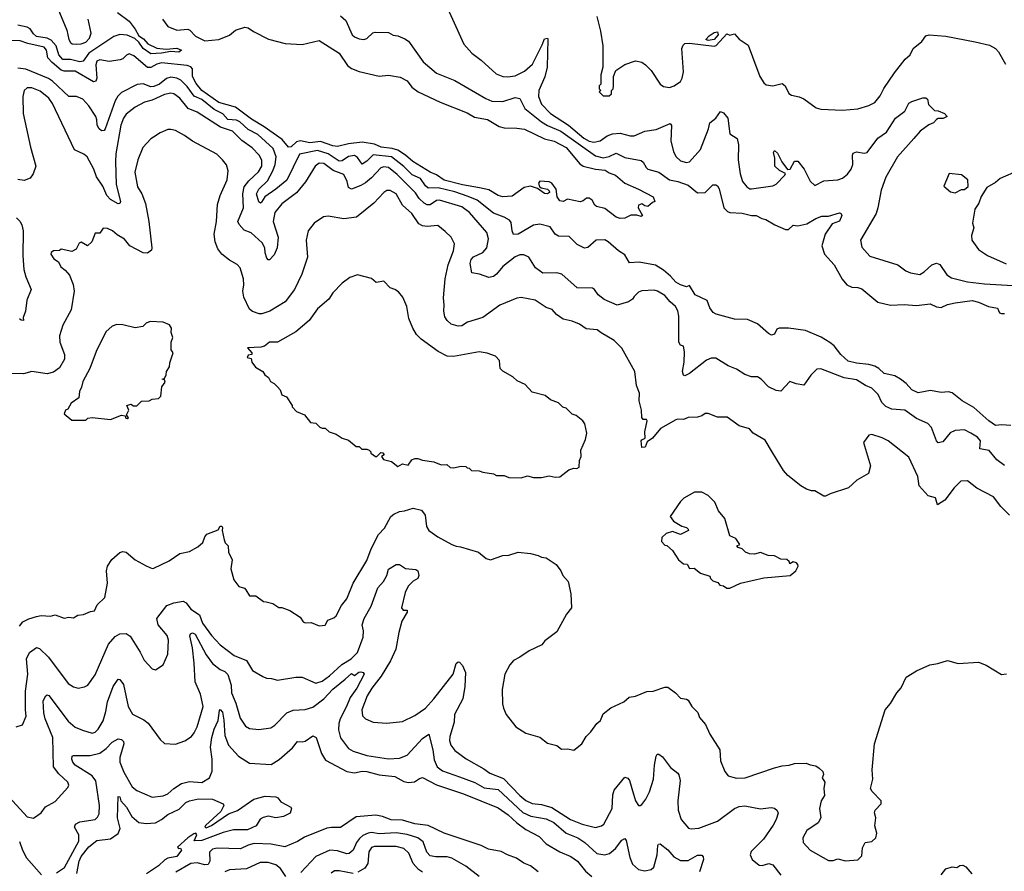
# Model space of a CAD drawing. Extents: x 1678431 to 1860718, y 384618 to 522882.
# Tile 37 of 256: x 1752066 to 1758443, y 410889 to 416402. Entities that reach past the tile are written whole.
import ezdxf

# ---------------------------------------------------------------- set-up
doc = ezdxf.new("R2010")
doc.units = 0

msp = doc.modelspace()

# ---------------------------------------------------------------- linework, layer by layer
at = {"layer": '0CON10XD'}
for points in [[(1754785, 416593.3), (1754943.4, 416243.4), (1754995, 416185.8), (1755055, 416140.8), (1755152.2, 416052.2), (1755195, 416034.4), (1755225, 416031.5), (1755275, 416039.6), (1755335, 416068.8), (1755387.5, 416115), (1755449.4, 416240.6), (1755465, 416278.6), (1755483.8, 416283.8), (1755486.4, 416276.4), (1755483.3, 416095), (1755467.6, 416032.4), (1755428.4, 415945), (1755425.3, 415905), (1755446, 415855), (1755505, 415795.9), (1755619.6, 415719.6), (1755719.7, 415635), (1755755, 415616.8), (1755785, 415610.6), (1755825, 415618), (1755870.1, 415649.9), (1755905, 415662.8), (1755955, 415667.1), (1756020.7, 415650.7), (1756045, 415650.9), (1756115, 415681.8), (1756187.8, 415692.2), (1756280, 415730), (1756286.9, 415716.9), (1756282.8, 415615), (1756299.9, 415549.9), (1756316.6, 415516.6), (1756345, 415489.1), (1756385, 415477.9), (1756405, 415482.2), (1756475, 415562.9), (1756526.7, 415695), (1756535.8, 415734.2), (1756575, 415764), (1756605, 415808.8), (1756625, 415798.8), (1756652, 415765), (1756665, 415663.3), (1756712.3, 415632.3), (1756722.3, 415592.3), (1756719.4, 415495), (1756732.2, 415405), (1756748.1, 415355), (1756775, 415321.4), (1756795, 415308.1), (1756805, 415308.1), (1756945, 415327.1), (1756965, 415337.5), (1757022, 415395), (1757025, 415406.7), (1756986.4, 415426.4), (1756957.5, 415455), (1756956.9, 415505), (1756947.5, 415542.5), (1756954.2, 415555.8), (1756975, 415539.2), (1757001.3, 415481.3), (1757038.3, 415431.7), (1757056.1, 415433.9), (1757085, 415487.5), (1757105, 415487.5), (1757146.9, 415435), (1757185, 415358), (1757215, 415330), (1757275, 415360), (1757365, 415366.5), (1757395, 415376.5), (1757428.5, 415401.5), (1757450.9, 415435), (1757461.5, 415465), (1757460, 415525), (1757465, 415539.2), (1757485, 415546.2), (1757535, 415537.9), (1757555, 415541.9), (1757625, 415634.4), (1757680, 415675), (1757737.7, 415765), (1757799.5, 415810.5), (1757825, 415861.2), (1757845, 415873.8), (1757915, 415896.7), (1757935, 415896.7), (1757945, 415887.5), (1757953, 415853), (1757990, 415815), (1758015, 415812.5), (1758055.9, 415795.9), (1758072.5, 415775), (1758046.8, 415763.2), (1758015, 415762), (1758005, 415756.2), (1757985, 415735.8), (1757955, 415721.9), (1757898.5, 415681.5), (1757856.7, 415633.3), (1757751.2, 415515), (1757675, 415382.2), (1757645, 415298.8), (1757624.6, 415185.4), (1757612.3, 415147.7), (1757511.2, 414975), (1757519.3, 414929.3), (1757572.1, 414872.1), (1757752.5, 414815), (1757805, 414776.7), (1757835, 414763.8), (1757895, 414753.8), (1757925, 414770), (1757974.7, 414815.3), (1758005, 414826.5), (1758026.5, 414816.5), (1758070, 414750), (1758101.2, 414731.2), (1758204.8, 414704.8), (1758315, 414693.3), (1758535, 414680)], [(1752313.1, 416475), (1752372.6, 416335), (1752385.2, 416275.2), (1752395.2, 416255.2), (1752407, 416247), (1752435, 416244.4), (1752465, 416246), (1752495, 416256.7), (1752518, 416282), (1752529.5, 416315), (1752510, 416405)], [(1752699.8, 416449.8), (1752775, 416393.8), (1752815, 416341.5), (1752837.6, 416297.6), (1752867.7, 416277.7), (1752895.3, 416245.3), (1752955, 416218.5), (1753015, 416211.1), (1753085, 416218), (1753114, 416205), (1753096.7, 416193.3), (1753045, 416195.8), (1752984.7, 416185.3), (1752915, 416182.1), (1752866.1, 416215), (1752837.4, 416257.4), (1752811.5, 416281.5), (1752761.4, 416301.4), (1752713.9, 416306.1), (1752675, 416292.8), (1752514.3, 416185.7), (1752477.2, 416135), (1752455, 416130), (1752395, 416144.9), (1752345, 416145.2), (1752318.8, 416175), (1752302.4, 416232.4), (1752269.2, 416269.2), (1752243.4, 416283.4), (1752175, 416293.3), (1752155, 416310.9), (1752134, 416344), (1752113.8, 416353.8), (1752055, 416367)], [(1754145, 416427.9), (1754177.5, 416397.5), (1754219.3, 416305), (1754235, 416290.7), (1754265, 416279.2), (1754295, 416274.5), (1754315, 416280), (1754353.6, 416316.4), (1754368.9, 416321.1), (1754455, 416319.4), (1754485, 416303.3), (1754515, 416297.2), (1754559.6, 416279.6), (1754583.3, 416263.3), (1754679.9, 416129.9), (1754765, 416055.6), (1754885, 416008.5), (1755085, 415891.8), (1755125, 415876), (1755195, 415871.9), (1755275, 415898.5), (1755305, 415892.5), (1755337.3, 415827.3), (1755445, 415740.2), (1755485, 415716.5), (1755571.2, 415681.2), (1755795, 415521.3), (1755845, 415508), (1755885, 415517.8), (1755928.8, 415538.8), (1755985, 415510.3), (1756091.2, 415491.2), (1756105, 415480.6), (1756123.1, 415445), (1756134.8, 415434.8), (1756205, 415416.1), (1756275.3, 415365.3), (1756328, 415355), (1756395, 415331.3), (1756455, 415281.5), (1756505, 415284.2), (1756555, 415334.2), (1756575, 415333.1), (1756586.2, 415326.2), (1756597.3, 415307.3), (1756627.1, 415185), (1756650.7, 415160.7), (1756665, 415154.6), (1756745, 415150), (1756805, 415134.5), (1756835, 415134.3), (1756872.5, 415115), (1756899.5, 415109.5), (1756956.7, 415075), (1757025, 415044.5), (1757046.4, 415043.6), (1757075, 415071.2), (1757105, 415068.8), (1757165, 415080), (1757222, 415115), (1757260.6, 415129.4), (1757305, 415131.2), (1757375, 415152.5), (1757385, 415150), (1757390, 415135), (1757375, 415097.5), (1757328.1, 415081.9), (1757283.1, 415015), (1757261.7, 414938.3), (1757278.1, 414885), (1757341, 414815), (1757392.2, 414722.2), (1757422.5, 414685), (1757455, 414670.8), (1757495, 414669.5), (1757520.9, 414660.9), (1757623.7, 414573.7), (1757705, 414554.6), (1757795, 414557.8), (1757875, 414552.8), (1757961.9, 414561.9), (1758005, 414544), (1758035, 414540), (1758075, 414558), (1758125, 414570), (1758235, 414584.4), (1758275, 414574.4), (1758340, 414545)], [(1755803.9, 416423.9), (1755828.3, 416328.3), (1755843, 416233), (1755842.5, 416095), (1755830, 416045), (1755830, 415985), (1755820, 415975), (1755820, 415955), (1755830, 415945), (1755820, 415935), (1755845, 415910), (1755885, 415910), (1755898.3, 415921.7), (1755900, 415945), (1755910, 415955), (1755912.5, 415975), (1755912.5, 416035), (1755927, 416073), (1755985, 416113.3), (1756055, 416136.7), (1756095, 416126.7), (1756119.5, 416109.5), (1756155, 416073.3), (1756213.8, 415985), (1756235, 415970), (1756275, 415963.8), (1756305, 415974), (1756345, 416002), (1756357.8, 416025), (1756364.5, 416065), (1756355.6, 416215), (1756362.2, 416237.8), (1756375, 416248), (1756405, 416251.2), (1756565, 416231.2), (1756576.7, 416235), (1756645, 416310), (1756665, 416303.3), (1756695, 416310), (1756725, 416276.2), (1756785, 416238), (1756812, 416162), (1756860.5, 416035), (1756885, 415994), (1756900.7, 415980.7), (1756945, 415974.4), (1757005, 415990), (1757024, 415975), (1757047.5, 415925), (1757065, 415913.8), (1757115, 415903.8), (1757145, 415890), (1757225, 415832.5), (1757255, 415823.3), (1757395, 415817.5), (1757495, 415826), (1757565, 415846.2), (1757605, 415866.7), (1757639.8, 415910.2), (1757661.9, 415958.1), (1757731.1, 416058.9), (1757802.1, 416147.9), (1757833.8, 416175), (1757853.6, 416216.4), (1757909.5, 416260.5), (1757935, 416298), (1757955.8, 416304.2), (1758065, 416295.9), (1758255, 416259), (1758347.7, 416237.7), (1758385.8, 416215), (1758406, 416195), (1758451.4, 416115)], [(1752990.5, 416405), (1753025, 416359.4), (1753085, 416335.5), (1753155, 416341.4), (1753168.8, 416335), (1753205, 416295.7), (1753264.7, 416264.7), (1753355, 416274.5), (1753425, 416301.4), (1753465, 416334.3), (1753525, 416353.8), (1753545, 416350), (1753580, 416325), (1753677, 416277), (1753785, 416247.9), (1753895, 416242.2), (1754005, 416268), (1754135, 416186), (1754190, 416105), (1754215.8, 416085.8), (1754265, 416067.5), (1754395, 416036.7), (1754453.9, 416043.9), (1754531.4, 416031.4), (1754575, 416006), (1754605, 415966.2), (1754647.5, 415935), (1754788.9, 415868.9), (1754965, 415800), (1755012.3, 415772.3), (1755095, 415757.3), (1755171.9, 415711.9), (1755205, 415701.5), (1755285, 415701.1), (1755335, 415693.1), (1755465, 415630.4), (1755528.6, 415615), (1755605, 415574.5), (1755695, 415468.6), (1755715, 415454.3), (1755795, 415434.3), (1755857.6, 415427.6), (1755885, 415410), (1755925, 415396.2), (1755985, 415343.8), (1756075, 415305.8), (1756170, 415255), (1756180, 415225), (1756165, 415220), (1756135, 415192.5), (1756115, 415196.7), (1756095, 415210), (1756075, 415202.5), (1756071.2, 415185), (1756100, 415135), (1756091.7, 415128.3), (1756063, 415137), (1756025, 415137.5), (1755985, 415117.5), (1755955, 415116.2), (1755930, 415125), (1755855, 415180), (1755803, 415193), (1755791.9, 415201.9), (1755773.8, 415235), (1755755, 415248), (1755736.7, 415246.7), (1755715, 415230), (1755695.8, 415224.2), (1755615, 415240), (1755585, 415226.2), (1755565, 415230.8), (1755547.5, 415255), (1755540, 415305), (1755513.6, 415343.6), (1755495, 415352.9), (1755435, 415356.2), (1755426.2, 415345), (1755433.2, 415323.2), (1755444.3, 415314.3), (1755485, 415305.4), (1755495.2, 415295.2), (1755497.1, 415282.9), (1755484.7, 415275.3), (1755465, 415278.2), (1755419.2, 415309.2), (1755375, 415325.5), (1755334.5, 415315.5), (1755255, 415260), (1755195, 415255.7), (1755165, 415264.5), (1755105, 415300.4), (1755045, 415313.5), (1754935, 415332.7), (1754815, 415363.2), (1754765, 415398.5), (1754725, 415416), (1754613.2, 415485), (1754565.8, 415525.8), (1754515, 415558.4), (1754478.9, 415568.9), (1754407.4, 415577.4), (1754365, 415597), (1754285, 415608.9), (1754195, 415599.3), (1754125, 415582), (1754095, 415586.3), (1754013.4, 415613.4), (1753945, 415605.6), (1753885, 415618.8), (1753858.2, 415611.8), (1753825, 415580.3), (1753807.2, 415577.2), (1753766.6, 415626.6), (1753649.6, 415709.6), (1753568.2, 415758.2)], [(1756525, 416267.5), (1756510, 416275), (1756531.7, 416298.3), (1756565, 416318.8), (1756585, 416323.3), (1756590, 416305), (1756565, 416273.3), (1756525, 416267.5)], [(1753568.2, 415758.2), (1753465, 415836.7), (1753355, 415867.2), (1753245.3, 415945), (1753209.8, 415989.8), (1753186.3, 416035), (1753184.4, 416085), (1753175, 416096.5), (1753151.4, 416105), (1752985, 416123.6), (1752955, 416114.8), (1752915, 416092.5), (1752895, 416092.8), (1752805, 416169.2), (1752775, 416181.5), (1752757.2, 416172.8), (1752735, 416149.2), (1752717.4, 416142.6), (1752645, 416132.5), (1752585, 416142.7), (1752565.8, 416135), (1752559.2, 416110.8), (1752566.8, 416023.2), (1752560, 416005), (1752545, 415999.2), (1752425, 416068.4), (1752355, 416069), (1752335, 416075.2), (1752276.8, 416125), (1752247.7, 416155), (1752239.6, 416205), (1752225.6, 416225), (1752117.9, 416247.9), (1752070, 416265), (1751965, 416268.2)], [(1758484.5, 413775.5), (1758425, 413779.5), (1758385, 413775.5), (1758341.9, 413805), (1758245, 413892.7), (1758170.8, 413935), (1758105.6, 413985.6), (1758082.3, 413992.3), (1758035, 413988.6), (1757965, 414002.5), (1757885, 413986.7), (1757845, 414007.1), (1757807.7, 414047.7), (1757770, 414075), (1757735, 414096.6), (1757665, 414112), (1757630.4, 414145), (1757605, 414159.2), (1757565, 414171.1), (1757485, 414178.6), (1757432.6, 414192.6), (1757385, 414235.5), (1757341.1, 414291.1), (1757313.2, 414313.2), (1757256.2, 414346.2), (1757155, 414389.4), (1757045, 414405.7), (1756984.4, 414405.6), (1756970.5, 414399.5), (1756954.2, 414365.8), (1756935, 414360.8), (1756915, 414370.8), (1756845, 414433.1), (1756780.6, 414460.6), (1756695, 414464.6), (1756576.2, 414495), (1756557.4, 414507.4), (1756536.1, 414536.1), (1756519.1, 414585), (1756441.9, 414621.9), (1756405, 414681.2), (1756385, 414674), (1756345.4, 414685.4), (1756315, 414703.4), (1756281.8, 414741.8), (1756235, 414780.4), (1756185, 414812.2), (1756077.4, 414832.6), (1756015, 414828.6), (1755985, 414879.4), (1755945, 414905.4), (1755877.9, 414965), (1755855, 414976.6), (1755800, 414975), (1755745, 414928.6), (1755725, 414923.1), (1755676.7, 414946.7), (1755625, 414999.4), (1755555, 415001.4), (1755534.6, 415014.6), (1755501.7, 415061.7), (1755435, 415078.9), (1755395, 415071.5), (1755295, 415014.5), (1755265, 415011.2), (1755255.6, 415035), (1755249.8, 415089.8), (1755238.6, 415105), (1755205, 415124.6), (1755135, 415149.2), (1755029.6, 415235), (1754971.8, 415258.2), (1754885, 415288.8), (1754775.6, 415314.4), (1754711.9, 415311.9), (1754695, 415326.2), (1754661.4, 415375), (1754607.5, 415397.5), (1754555, 415452.4), (1754474.5, 415515), (1754355, 415526.5), (1754315, 415486.4), (1754285, 415467.9), (1754255, 415510.8), (1754235, 415523.6), (1754195, 415517.7), (1754155, 415488.3), (1754135, 415486.3), (1754064.6, 415534.6), (1753995, 415556.1), (1753877.8, 415532.2), (1753795.7, 415364.3), (1753725.2, 415304.8), (1753654.1, 415255.9), (1753631.7, 415221.7), (1753625, 415215.7), (1753615, 415222.9), (1753599.1, 415275), (1753614.6, 415305), (1753671, 415359), (1753706.7, 415425), (1753719.8, 415465), (1753726.6, 415515), (1753708.7, 415568.7), (1753609.4, 415659.4), (1753545, 415692.2), (1753492, 415742), (1753471.2, 415751.2), (1753415, 415755.8), (1753382.5, 415792.5), (1753325, 415821.4), (1753245.4, 415885.4), (1753196.4, 415906.4), (1753151, 415971), (1753110.7, 416010.7), (1753085, 416024.7), (1753045, 416031.2), (1753018, 416022), (1752971.8, 415985), (1752935, 415969.4), (1752915, 415968.4), (1752865, 415988.2), (1752827.6, 415982.4), (1752725, 415931.2), (1752702.2, 415907.8), (1752685, 415877.1), (1752620, 415695), (1752614, 415685), (1752595, 415683.8), (1752580.5, 415695), (1752568.8, 415718.8), (1752566.8, 415755), (1752559.3, 415775), (1752513.8, 415845), (1752475, 415887.5), (1752435, 415905.6), (1752385, 415904.4), (1752278.5, 416005), (1752252.1, 416022.1), (1752105, 416082.4), (1752055, 416087.7)], [(1758445, 413517.2), (1758395, 413552.6), (1758345, 413613.1), (1758284.6, 413624.6), (1758289.5, 413675), (1758269.4, 413699.4), (1758226.5, 413726.5), (1758185, 413746.4), (1758125, 413742.3), (1758093.2, 413726.8), (1758045, 413669.6), (1758015, 413663.5), (1758005, 413676), (1757971.3, 413761.3), (1757947.3, 413787.3), (1757875, 413820.3), (1757799.2, 413875), (1757715, 413880.3), (1757675, 413897.9), (1757650, 413925), (1757626.7, 413975), (1757585, 414016.9), (1757545, 414033.3), (1757485, 414070.4), (1757405, 414083.2), (1757255, 414142.7), (1757229.4, 414140.6), (1757189.5, 414100.5), (1757145, 414035.8), (1757094.4, 414044.4), (1757055, 414060), (1756995, 413996.7), (1756965, 414002), (1756915.8, 414025), (1756869.2, 414075), (1756845, 414089.2), (1756805, 414091.2), (1756762.5, 414105), (1756709.5, 414139.5), (1756655, 414161.2), (1756575, 414212), (1756545, 414210.8), (1756515, 414198.6), (1756405, 414111.1), (1756375, 414096.2), (1756365, 414100), (1756358.5, 414125), (1756370.3, 414185), (1756372.7, 414252.7), (1756365, 414288.8), (1756345, 414296.2), (1756335.6, 414315), (1756334.1, 414484.1), (1756328.2, 414518.2), (1756314, 414545), (1756278, 414575), (1756245, 414616), (1756196.7, 414645), (1756175, 414652), (1756095, 414648), (1756075, 414638.8), (1756045, 414611.2), (1756035, 414594), (1756008.8, 414575), (1755935, 414553.8), (1755851, 414591), (1755812.2, 414622.2), (1755789.2, 414655), (1755775, 414664.3), (1755677.3, 414667.3), (1755576.7, 414755), (1755544.2, 414764.2), (1755455, 414761.9), (1755406, 414796), (1755364.6, 414864.6), (1755331.1, 414881.1), (1755305, 414880), (1755275, 414866.2), (1755195.3, 414804.7), (1755155, 414755.8), (1755135, 414740.6), (1755105, 414734.4), (1755045, 414754.6), (1754995, 414763.8), (1754983.8, 414825), (1754990.9, 414849.1), (1755005, 414866.2), (1755065.5, 414894.5), (1755092.1, 414925), (1755102.9, 414982.9), (1755090.9, 415025), (1754978.9, 415155), (1754930.4, 415190.4), (1754785, 415234.8), (1754765, 415232), (1754725, 415204.2), (1754705, 415202.8), (1754685, 415213.9), (1754654.2, 415245.8), (1754630.7, 415280.7), (1754511.2, 415401.2), (1754454.4, 415445), (1754425, 415450), (1754405, 415443.2), (1754345, 415378.4), (1754305, 415346.7), (1754275, 415328.2), (1754215, 415305.5), (1754196.1, 415316.1), (1754186.3, 415355), (1754165, 415400.4), (1754097.2, 415427.2), (1754035, 415471.1), (1754005, 415473.7), (1753979.2, 415455), (1753916.9, 415353.1), (1753858.2, 415281.8), (1753765, 415210.5), (1753717.8, 415155), (1753707.2, 415095), (1753739.8, 414995), (1753734.8, 414925.2), (1753715, 414880), (1753685, 414848.8), (1753675, 414847.5), (1753667.7, 414857.7), (1753656.8, 414893.2), (1753653.6, 414925), (1753637.2, 414957.2), (1753565, 415022.1), (1753520.8, 415040.8), (1753487.5, 415077.5), (1753479.5, 415095), (1753515.2, 415185), (1753510.7, 415275), (1753520.5, 415319.5), (1753549.7, 415360.3), (1753612.3, 415417.7), (1753635.3, 415455), (1753633.8, 415493.8), (1753616.2, 415525), (1753572.4, 415572.4), (1753505, 415620.3), (1753445, 415680.3), (1753366.1, 415706.1), (1753215, 415803.4), (1753157, 415827), (1753103.3, 415895), (1753065, 415923.3), (1753045, 415926.6), (1753005, 415919.1), (1752925, 415881.2), (1752875, 415868.7), (1752813.7, 415836.3), (1752755, 415790.9), (1752737.6, 415765), (1752720.5, 415719.5), (1752689.1, 415535), (1752686.5, 415485), (1752690.5, 415335), (1752718.5, 415225), (1752715, 415211.4), (1752705, 415211.1), (1752655, 415237.8), (1752630, 415265), (1752604, 415324), (1752563.1, 415385), (1752546.2, 415435), (1752502.9, 415515), (1752482.1, 415532.1), (1752420.5, 415560.5), (1752279.2, 415859.2), (1752254.7, 415895), (1752199.3, 415939.3), (1752145, 415962.1), (1752115, 415961.9), (1752095.9, 415944.1), (1752085.9, 415905), (1752087.9, 415795), (1752136.6, 415576.6), (1752171.5, 415455), (1752154.4, 415405), (1752133.5, 415376.5), (1752095, 415361.1), (1752055, 415368.1)], [(1758477.8, 413195), (1758421.2, 413251.2), (1758374.1, 413314.1), (1758265, 413368.8), (1758205, 413416.7), (1758162.5, 413415), (1758117.9, 413372.1), (1758058.7, 413291.3), (1758011.2, 413261.2), (1757997.7, 413307.7), (1757949.3, 413319.3), (1757892.5, 413385), (1757882.5, 413445), (1757825, 413570), (1757690, 413675), (1757652.5, 413695), (1757585, 413716), (1757565, 413712.5), (1757532, 413665), (1757576.2, 413515), (1757563.3, 413465), (1757487.7, 413422.3), (1757435, 413371.2), (1757315, 413333.3), (1757285, 413317.5), (1757275, 413317.5), (1757215, 413352.5), (1757195, 413351.2), (1757162.3, 413362.3), (1757125, 413383.8), (1757040.9, 413450.9), (1757013.4, 413483.4), (1756941.2, 413601.2), (1756895, 413680), (1756816, 413726), (1756793.6, 413753.6), (1756725, 413774), (1756648.8, 413828.8), (1756585, 413830), (1756525, 413853.3), (1756505, 413852.5), (1756485, 413836.7), (1756455, 413828.8), (1756395, 413826.2), (1756365, 413814.2), (1756326.1, 413816.1), (1756315, 413811.2), (1756216, 413755), (1756165, 413693.8), (1756130.7, 413669.3), (1756116.7, 413635), (1756095, 413632.5), (1756092, 413675), (1756095, 413682.5), (1756117.5, 413692.5), (1756114.3, 413734.3), (1756129.2, 413805), (1756125, 413813.3), (1756105, 413813.3), (1756095.9, 413825.9), (1756093.8, 413875), (1756078, 413935), (1756080, 413985), (1756061.2, 414035), (1756050, 414125), (1755965, 414276.2), (1755915.4, 414325.4), (1755832, 414375), (1755805.5, 414395.5), (1755735, 414402), (1755691.7, 414431.7), (1755645, 414450), (1755585, 414462.9), (1755543, 414493), (1755515.5, 414525.5), (1755475, 414539.2), (1755405, 414587.5), (1755315, 414604.3), (1755285, 414600), (1755176.2, 414553.8), (1755064.7, 414475.3), (1754966.2, 414445), (1754929.3, 414420.7), (1754905, 414417.3), (1754860.5, 414430.5), (1754834.1, 414454.1), (1754819.5, 414479.5), (1754812.3, 414515), (1754815.6, 414555), (1754810.7, 414600.7), (1754822.9, 414725), (1754841.8, 414815), (1754876.7, 414905), (1754881.2, 414951.2), (1754860, 414995), (1754822.2, 415032.2), (1754775, 415069.2), (1754704.5, 415064.5), (1754675, 415068.5), (1754650.8, 415080.8), (1754605, 415146.9), (1754545, 415200.8), (1754504.3, 415275), (1754465, 415296.7), (1754445, 415295.6), (1754425, 415284.3), (1754360.8, 415215), (1754246.8, 415123.2), (1754165, 415112.7), (1754065, 415130.6), (1754034.6, 415125.4), (1753974, 415085), (1753934.2, 415035), (1753921.4, 414975), (1753930.9, 414865), (1753892.5, 414755), (1753846, 414655), (1753785, 414576.7), (1753686, 414515), (1753635, 414497.9), (1753617.8, 414497.8), (1753573.1, 414513.1), (1753555, 414529.4), (1753516.9, 414605), (1753511.3, 414645), (1753517.6, 414685), (1753515.3, 414725.3), (1753493.5, 414795), (1753475, 414818.6), (1753425, 414845.7), (1753376.2, 414885), (1753348.8, 414918.8), (1753332.5, 414965), (1753325.5, 415015), (1753341.2, 415095), (1753346.6, 415206.6), (1753364.7, 415265.3), (1753409.1, 415365), (1753417.3, 415425), (1753405, 415462), (1753380.8, 415495), (1753342.1, 415532.1), (1753186.2, 415615), (1753133.7, 415653.7), (1753075, 415684.3), (1753045, 415692.5), (1753025, 415690.8), (1752975, 415670), (1752932.5, 415642.5), (1752915, 415631.2), (1752864.3, 415575.7), (1752830.8, 415495), (1752811.4, 415415), (1752829.7, 415319.7), (1752856.9, 415275), (1752881.7, 415211.7), (1752902.5, 415095), (1752922.9, 414925), (1752920, 414910), (1752895, 414891.2), (1752865, 414893.1), (1752778.5, 414938.5), (1752745, 414982.5), (1752698.6, 415008.6), (1752666.7, 415035), (1752635, 415051.2), (1752606.4, 415053.6), (1752585, 415020), (1752555, 415020), (1752533.3, 414965), (1752505, 414937.5), (1752465, 414962.5), (1752452.5, 414955), (1752433, 414917), (1752405, 414902.5), (1752335, 414916.7), (1752325, 414907.5), (1752285, 414906.7), (1752270, 414895), (1752267.5, 414885), (1752287.5, 414855), (1752316.7, 414835), (1752332.7, 414802.7), (1752361.7, 414781.7), (1752388.8, 414748.8), (1752412.5, 414687.5), (1752420, 414645), (1752400.6, 414525), (1752345.7, 414424.3), (1752324.3, 414355), (1752327.1, 414315), (1752356.9, 414235), (1752355.7, 414205), (1752325, 414148), (1752285, 414121.4), (1752245, 414110), (1752145, 414123.8), (1752090.7, 414109.3), (1752015, 414111.2)], [(1758125, 415282.5), (1758165, 415302.5), (1758185, 415302.5), (1758208.3, 415321.7), (1758207.5, 415365), (1758165, 415398.8), (1758085, 415406.7), (1758052.5, 415325), (1758095, 415287.5), (1758125, 415282.5)], [(1758534.5, 415425.5), (1758415.6, 415374.4), (1758385, 415348), (1758330, 415315), (1758292.3, 415257.7), (1758278.8, 415215), (1758252.5, 415175), (1758236.2, 415085), (1758245.8, 415055), (1758231.2, 415005), (1758233.8, 414975), (1758275, 414913.8), (1758335, 414876), (1758455, 414822.5)], [(1752045, 415119.2), (1752067.8, 415097.8), (1752080.8, 415075), (1752088.4, 415035), (1752086.1, 414873.9), (1752094, 414785), (1752107, 414737), (1752141.1, 414655), (1752113, 414587), (1752103.6, 414516.4), (1752088.8, 414475), (1752090, 414455), (1752075, 414456.7), (1752065, 414466.7)], [(1755315, 413436.7), (1755355, 413450), (1755395, 413438), (1755445, 413438.8), (1755495, 413450), (1755535, 413440), (1755565, 413442), (1755622.1, 413487.9), (1755655, 413498), (1755675, 413496.2), (1755690, 413505), (1755691.7, 413548.3), (1755703.3, 413575), (1755701.2, 413615), (1755731.2, 413685), (1755740, 413725), (1755726.7, 413785), (1755712.5, 413805), (1755670.7, 413840.7), (1755645, 413848.8), (1755605, 413886.7), (1755584.2, 413894.2), (1755555, 413921.2), (1755505, 413941.2), (1755468.6, 413968.6), (1755385, 413990.8), (1755340.5, 414040.5), (1755287.5, 414065), (1755260.8, 414090.8), (1755195, 414128), (1755178.8, 414145), (1755173.3, 414195), (1755147.5, 414225), (1755094, 414244), (1755041.4, 414251.4), (1754875, 414221.9), (1754835, 414224.4), (1754776, 414255), (1754666, 414335), (1754636, 414365), (1754612.9, 414405), (1754587.4, 414467.4), (1754574, 414545), (1754546.7, 414605), (1754519.5, 414639.5), (1754495.9, 414655.9), (1754465, 414666.7), (1754425, 414710), (1754375, 414700), (1754345, 414727.5), (1754255, 414751.2), (1754205, 414732.5), (1754155, 414696.7), (1754095, 414633.8), (1754067.6, 414592.4), (1753995, 414530), (1753940, 414455), (1753855, 414382), (1753735, 414314), (1753685, 414313.8), (1753651.2, 414288.8), (1753627.7, 414282.3), (1753541.7, 414278.3), (1753570, 414245), (1753570, 414235), (1753545, 414230), (1753540, 414215), (1753565, 414210), (1753570, 414185), (1753593.6, 414153.6), (1753640, 414125), (1753653.6, 414103.6), (1753677.5, 414085), (1753690.7, 414060.7), (1753715, 414047.5), (1753736.4, 414026.4), (1753752.5, 414005), (1753763.6, 413973.6), (1753795, 413960), (1753830, 413905), (1753830, 413895), (1753860, 413865), (1753910, 413845), (1753950, 413795), (1753985, 413790), (1754010, 413765), (1754025, 413757.5), (1754045, 413757.5), (1754070, 413735), (1754115, 413720), (1754153.8, 413693.8), (1754195, 413680), (1754245, 413640), (1754265, 413640), (1754283, 413623), (1754315, 413622.5), (1754330, 413615), (1754340, 413605), (1754340, 413595), (1754370, 413575), (1754380, 413575), (1754405, 413600), (1754418.3, 413598.3), (1754427.5, 413585), (1754410, 413575), (1754422.5, 413555), (1754475, 413542.5), (1754515, 413510), (1754545, 413527.5), (1754581.7, 413518.3), (1754605, 413553.3), (1754625, 413562), (1754645, 413562), (1754675, 413550), (1754749.3, 413539.3), (1754795, 413520), (1754831.7, 413521.7), (1754855, 413502.5), (1754875, 413500), (1754925, 413512.5), (1754955, 413510), (1754965, 413500), (1754978.3, 413498.3), (1754993, 413483), (1755041.7, 413481.7), (1755065, 413472.5), (1755135, 413462.5), (1755155, 413452.5), (1755205, 413452.5), (1755235, 413437.5), (1755315, 413436.7)], [(1758340, 414545), (1758400, 414535), (1758412.5, 414505), (1758425, 414500), (1758445, 414500)], [(1752495, 413810), (1752508.3, 413821.7), (1752535, 413827.5), (1752655, 413813.3), (1752725, 413842.5), (1752748.3, 413838.3), (1752753.6, 413823.6), (1752765, 413820), (1752770, 413825), (1752757.5, 413845), (1752772.5, 413875), (1752760, 413905), (1752785, 413912.5), (1752803, 413903), (1752825, 413902.5), (1752855, 413933.3), (1752905, 413933.8), (1752925, 413946.7), (1752965, 413950), (1752981.2, 413965), (1752986.2, 414025), (1753007.5, 414055), (1753005, 414070), (1752990, 414075), (1753005, 414080), (1753015.9, 414104.1), (1753016.7, 414125), (1753036.2, 414155), (1753038.3, 414181.7), (1753060, 414245), (1753047.5, 414265), (1753047.5, 414315), (1753057.5, 414345), (1753047, 414377), (1753050, 414405), (1753037.5, 414427.5), (1752995, 414443.3), (1752911.7, 414448.3), (1752885, 414436.7), (1752863.9, 414416.1), (1752815, 414408), (1752735, 414427.5), (1752695, 414429.2), (1752665, 414418), (1752625, 414382.5), (1752561.4, 414255), (1752520.9, 414145), (1752475, 414060), (1752467.4, 414022.6), (1752454.3, 413995), (1752450, 413955), (1752400.5, 413919.5), (1752378.3, 413881.7), (1752362.5, 413875), (1752355, 413850), (1752405, 413810), (1752495, 413810)], [(1756665, 412722.5), (1756735, 412753.8), (1756885, 412788), (1757055.8, 412804.2), (1757092.5, 412835), (1757107.5, 412865), (1757106.7, 412875), (1757097.5, 412885), (1757075, 412892.5), (1757055, 412880), (1757050, 412895), (1757035, 412908), (1756995, 412910), (1756955, 412931.2), (1756913.9, 412933.9), (1756865, 412953.8), (1756825, 412941.2), (1756793.9, 412943.9), (1756767.5, 412955), (1756745, 412977.5), (1756720, 412985), (1756710, 412995), (1756730, 413005), (1756703.6, 413043.6), (1756665, 413060), (1756633.6, 413173.6), (1756591.7, 413221.7), (1756568.3, 413278.3), (1756525, 413322.5), (1756485, 413342.5), (1756437, 413343), (1756367.5, 413305), (1756345, 413282.5), (1756278.8, 413185), (1756300, 413155), (1756355, 413122.9), (1756385, 413113.8), (1756396.2, 413105), (1756397.5, 413095), (1756345, 413070), (1756295, 413088.1), (1756252.5, 413075), (1756225, 413050), (1756222.5, 413025), (1756245, 413000), (1756258.3, 412998.3), (1756293.3, 412965), (1756332.5, 412905), (1756365, 412880), (1756388.3, 412878.3), (1756405, 412850), (1756435, 412852.5), (1756475, 412820), (1756535, 412800), (1756540, 412785), (1756555, 412770), (1756588.3, 412758.3), (1756601.7, 412741.7), (1756625, 412737.5), (1756645, 412722.5), (1756665, 412722.5)], [(1752065, 412476.7), (1752085.8, 412504.2), (1752125.7, 412524.3), (1752175, 412539.2), (1752205, 412544.2), (1752265, 412541.2), (1752295, 412548.8), (1752355, 412526.7), (1752385, 412533.3), (1752415, 412530), (1752443.6, 412546.4), (1752479.3, 412550.7), (1752525, 412570), (1752550, 412575), (1752567.5, 412615), (1752617.7, 412662.3), (1752634.3, 412755), (1752628.6, 412835), (1752634.3, 412865), (1752662, 412908), (1752715, 412952.5), (1752735, 412960), (1752755, 412954.3), (1752815, 412905.6), (1752885, 412866.9), (1752925, 412850), (1752935, 412851.2), (1753035, 412900), (1753104.2, 412945.8), (1753165, 412959.2), (1753219.7, 412990.3), (1753252.3, 413017.7), (1753266, 413055), (1753279.2, 413070.8), (1753350.7, 413099.3), (1753365, 413123.3), (1753375, 413122.5), (1753380, 413115), (1753376.7, 413095), (1753390, 413035), (1753396, 413016), (1753416.2, 412995), (1753418.8, 412955), (1753442.5, 412905), (1753433.6, 412846.4), (1753453.8, 412775), (1753485, 412733.3), (1753521.2, 412721.2), (1753531.7, 412711.7), (1753555, 412672.5), (1753595, 412672.5), (1753645, 412636.7), (1753663.6, 412633.6), (1753705, 412623.3), (1753745, 412596.7), (1753765, 412596.7), (1753815, 412576.7), (1753882.5, 412535), (1753902.5, 412505), (1753915, 412496.7), (1753955, 412498.8), (1754005, 412477.5), (1754045, 412482.5), (1754062.5, 412515), (1754100.7, 412529.3), (1754115, 412542.5), (1754151.2, 412608.8), (1754185, 412653.8), (1754225.7, 412755), (1754315, 412902), (1754343.6, 412976.4), (1754390, 413070), (1754429.5, 413110.5), (1754468.9, 413185), (1754488.3, 413201.7), (1754525, 413218), (1754558.1, 413221.9), (1754615, 413240), (1754667.9, 413227.9), (1754691.5, 413195), (1754700.9, 413120.9), (1754715, 413095.7), (1754773.3, 413053.3), (1754865, 413004.5), (1754893.2, 412993.2), (1754920.5, 412990.5), (1755037.5, 412955), (1755087.5, 412915), (1755115, 412906), (1755195, 412932.9), (1755235, 412935.8), (1755295, 412955.7), (1755375, 412946), (1755423.9, 412933.9), (1755445, 412922.5), (1755475, 412918.8), (1755540, 412875), (1755571.2, 412835), (1755583.8, 412805), (1755618, 412765), (1755636, 412685), (1755640.8, 412595), (1755607.3, 412552.7), (1755545, 412440), (1755468.3, 412381.7), (1755447.5, 412355), (1755365, 412316.7), (1755305.7, 412274.3), (1755265, 412253.8), (1755241.2, 412225), (1755208, 412165), (1755190, 412065), (1755193.9, 411973.9), (1755198.8, 411945), (1755216.7, 411905)], [(1752043.3, 411825), (1752085, 411836.7), (1752107.5, 411892.5), (1752104.5, 411934.5), (1752103.8, 412055), (1752118.6, 412165), (1752109.4, 412265), (1752129.1, 412305), (1752175, 412337.7), (1752195, 412332.1), (1752252.7, 412275), (1752380.8, 412105), (1752415, 412082.9), (1752445, 412074.2), (1752485, 412082.5), (1752507.5, 412095), (1752555, 412160), (1752641.3, 412358.7), (1752685, 412408.7), (1752715, 412426.5), (1752755, 412427.8), (1752781.5, 412411.5), (1752847, 412307), (1752872.5, 412255), (1752925, 412200), (1752945, 412192.5), (1752996.2, 412225), (1753026, 412295), (1753030.9, 412385), (1753021.5, 412415), (1752962.1, 412485), (1752954.3, 412525), (1753020, 412610), (1753065, 412627.1), (1753125, 412638), (1753145, 412627.5), (1753175, 412586.2), (1753229.8, 412549.8), (1753250.6, 412495), (1753308.7, 412415), (1753365, 412355.5), (1753455, 412285.5), (1753534.2, 412254.2), (1753575, 412188), (1753640.3, 412150.3), (1753665, 412139.2), (1753697.6, 412137.6), (1753735, 412125.7), (1753855, 412145.5), (1753895, 412145.4), (1753985, 412106.9), (1754025, 412120), (1754072.9, 412155), (1754153.1, 412226.9), (1754212.3, 412265), (1754255, 412305.6), (1754290.8, 412405), (1754292.2, 412445), (1754285.3, 412485), (1754297.5, 412525), (1754343.3, 412605), (1754386, 412724), (1754422.5, 412765), (1754443.1, 412805), (1754454, 412845), (1754505, 412874.3), (1754525.8, 412875.8), (1754565, 412850), (1754632.5, 412842.5), (1754644.2, 412834.2), (1754651.4, 412805), (1754644.2, 412785), (1754615, 412766.9), (1754581.4, 412735), (1754561.9, 412695), (1754540, 412595), (1754550, 412580), (1754575, 412578.8), (1754576.6, 412566.6), (1754541.1, 412508.9), (1754520.8, 412435), (1754502.7, 412327.3), (1754467.6, 412252.4), (1754407.7, 412152.3), (1754346.9, 412075), (1754316.5, 412025), (1754281.4, 411935), (1754286.2, 411895), (1754305.8, 411875.8), (1754355, 411854.3), (1754445, 411848.6), (1754545, 411858.9), (1754625, 411896.7), (1754695, 411944.4), (1754748.9, 412005), (1754872.7, 412165), (1754892.5, 412235), (1754905, 412244), (1754915, 412242), (1754935, 412221.2), (1754953.5, 412175), (1754949.2, 412085), (1754935.4, 412005), (1754883.2, 411905), (1754879.1, 411855), (1754851.8, 411761.8), (1754850.9, 411735), (1754858.6, 411705), (1754885, 411671.4), (1754957.7, 411617.7), (1755073.2, 411553.2), (1755111.9, 411525), (1755199.5, 411489.5), (1755305, 411379.6), (1755345, 411346.2), (1755385, 411328.8), (1755445, 411321.3), (1755512.1, 411302.1), (1755634.4, 411225), (1755708.8, 411195), (1755795, 411172.5), (1755835, 411183.1), (1755849.4, 411195), (1755903.5, 411295), (1755908.6, 411385), (1755915.7, 411414.3), (1755985, 411498.8), (1756005, 411492.5), (1756015, 411477.5), (1756041.3, 411388.7), (1756055, 411346), (1756075, 411315.8), (1756085, 411314.2), (1756095, 411322), (1756121.9, 411355), (1756146, 411404), (1756170.8, 411485), (1756177.5, 411575), (1756188.8, 411635), (1756195, 411647.5), (1756205, 411646.7), (1756229.1, 411629.1), (1756281.1, 411561.1), (1756328.8, 411525), (1756334.3, 411514.3), (1756343.9, 411476.1), (1756328.5, 411345), (1756330, 411285), (1756350.8, 411225), (1756397.9, 411167.9), (1756415, 411163.1), (1756465, 411167.8), (1756585, 411214.5), (1756695.7, 411295), (1756725, 411308.2), (1756762.1, 411312.1), (1756865, 411293.1), (1756932.2, 411302.2), (1756955, 411298), (1756971.7, 411281.7), (1756977.5, 411265), (1756966.2, 411225), (1756947.1, 411187.1), (1756882.5, 411097.5), (1756803.4, 411016.6), (1756798, 410995), (1756810.8, 410965), (1756855, 410927.8), (1756875, 410926.9), (1756918.9, 410938.9), (1756945, 410930), (1756994.7, 410864.7)], [(1753196.4, 412236.4), (1753185.2, 412335), (1753167.2, 412412.8), (1753173.2, 412426.8), (1753185, 412433.8), (1753202.3, 412425), (1753275, 412290.8), (1753315, 412234.6), (1753365, 412194.5), (1753395, 412183.5), (1753414.1, 412164.1), (1753436.9, 412095), (1753437.3, 412045), (1753466.4, 411976.4), (1753495, 411880), (1753528, 411828), (1753555, 411813.1), (1753615, 411807.5), (1753692.1, 411817.9), (1753719.2, 411835), (1753796.7, 411915), (1753838.1, 411931.9), (1753915, 411937.2), (1753965, 411952.2), (1754035, 412005.8), (1754095, 412068.6), (1754175, 412131.8), (1754215, 412168.6), (1754235, 412156), (1754262.1, 412177.9), (1754275, 412180.7), (1754291.4, 412175), (1754296.9, 412165), (1754249.8, 412075), (1754205.7, 412015), (1754183.6, 411955), (1754141.6, 411875), (1754133.5, 411845), (1754130.3, 411805), (1754143.7, 411753.7), (1754195.7, 411685), (1754225, 411666.4), (1754315, 411639.6), (1754455, 411617.7), (1754525, 411620.6), (1754575, 411641.4), (1754675, 411749.5), (1754715, 411776.2), (1754742.4, 411675), (1754751.6, 411611.6), (1754769.2, 411565), (1754805, 411540), (1754915, 411499.5), (1755015, 411464.2), (1755075, 411428.5), (1755165, 411418.9), (1755325, 411269.8), (1755375.7, 411245.7), (1755475, 411228.1), (1755525, 411205.3), (1755605, 411136.5), (1755681.1, 411105), (1755726.2, 411076.2), (1755805, 411003.8), (1755855, 410994.6), (1755886.3, 411003.7), (1755924.3, 411035.7), (1755965, 411090.8), (1755985, 411101.2), (1755995, 411087.5), (1756018.5, 410978.5), (1756035, 410936), (1756075, 410901.1), (1756115, 410892.2), (1756155, 410900.6), (1756172.5, 410915), (1756195.6, 410995), (1756200, 411055), (1756204.4, 411065.6), (1756215, 411066), (1756265, 411027.5), (1756302.4, 410982.4), (1756345, 410959.1), (1756395, 410958.8), (1756455, 410992.9), (1756483.6, 410993.6), (1756493.6, 410983.6), (1756495.8, 410965), (1756468.9, 410885)], [(1751974.2, 411394.2), (1752115, 411242), (1752155, 411233.8), (1752205, 411266.7), (1752234.4, 411305.6), (1752295, 411341.2), (1752377.7, 411432.3), (1752383.6, 411446.4), (1752378.8, 411465), (1752319, 411519), (1752285.4, 411565), (1752281.6, 411755), (1752231.4, 411875), (1752222.8, 411915), (1752218.3, 411991.7), (1752235, 412025.7), (1752245, 412030.8), (1752255, 412027.5), (1752380.4, 411860.4), (1752425, 411822.5), (1752472.7, 411802.7), (1752535, 411783.9), (1752555, 411789.5), (1752575, 411808.6), (1752607.1, 411862.9), (1752625, 411923.8), (1752634.1, 411985), (1752671.1, 412085), (1752705, 412133.3), (1752715, 412131.2), (1752738.3, 412098.3), (1752768, 411955), (1752796.6, 411906.6), (1752869.6, 411869.6), (1752897.7, 411847.8), (1752975, 411742.5), (1753005, 411715.8), (1753075, 411712.2), (1753135, 411733.1), (1753178.1, 411761.9), (1753195.3, 411784.7), (1753216.2, 411825), (1753254.5, 411955), (1753236.7, 412035), (1753201.9, 412115), (1753196.4, 412236.4)], [(1757495, 410963.8), (1757520.3, 410989.7), (1757525, 411040), (1757542.5, 411075), (1757585, 411081.2), (1757610.8, 411105), (1757617.5, 411135), (1757604.2, 411184.2), (1757610, 411235), (1757601.7, 411268.3), (1757607.5, 411285), (1757646.2, 411325), (1757646.2, 411345), (1757587.5, 411405), (1757577.5, 411425), (1757592.5, 411485), (1757586.7, 411545), (1757602, 411715), (1757672, 411935), (1757706.2, 411975), (1757746.7, 412045), (1757775, 412077.5), (1757806.7, 412145), (1757875, 412186.2), (1757960, 412225), (1758013.3, 412233.3), (1758075, 412253.8), (1758145, 412233.8), (1758275, 412243.3), (1758325, 412223.3), (1758424.1, 412164.1), (1758457, 412167)], [(1755216.7, 411905), (1755280, 411825), (1755345, 411783.3), (1755435, 411756.7), (1755485, 411717.5), (1755545, 411702.5), (1755575, 411680), (1755615, 411682.5), (1755655, 411672.5), (1755706.4, 411713.6), (1755735, 411762.5), (1755765, 411792.5), (1755803.6, 411846.4), (1755827.5, 411865), (1755845, 411907.5), (1755895, 411947.5), (1755980, 411985), (1756013, 412017), (1756055, 412023.8), (1756127.7, 412052.3), (1756170, 412055), (1756245, 412081.2), (1756265, 412081.2), (1756313.8, 412045), (1756345, 412008.8), (1756385, 412003.3), (1756395, 411996.7), (1756418.8, 411955), (1756457.8, 411917.8), (1756470, 411885), (1756508.3, 411838.3), (1756535, 411776.7), (1756600, 411675), (1756606, 411605), (1756633.3, 411535), (1756655, 411506.7), (1756685, 411497.5), (1756707.7, 411492.3), (1756765, 411494.4), (1756955, 411558), (1757005, 411572), (1757050, 411575), (1757085, 411587.5), (1757159.3, 411589.3), (1757185, 411577.5), (1757221.7, 411571.7), (1757245, 411557.5), (1757267.5, 411535), (1757272.5, 411515), (1757262.5, 411495), (1757281.2, 411465), (1757273.8, 411425), (1757279.3, 411380.7), (1757257.5, 411345), (1757246.2, 411295), (1757253.8, 411235), (1757236.6, 411203.4), (1757165, 411154), (1757138.6, 411105), (1757140, 411075), (1757185, 411026.7), (1757305, 410958), (1757335, 410958.8), (1757365, 410968.8), (1757415, 410956.7), (1757495, 410963.8)], [(1752305, 410879.5), (1752356.4, 410913.6), (1752448.3, 411085), (1752450.3, 411125), (1752421.2, 411175), (1752426.9, 411193.1), (1752455, 411210), (1752555.5, 411224.5), (1752570.9, 411239.1), (1752580, 411260), (1752583.8, 411315), (1752559.6, 411475), (1752535, 411507.2), (1752425.5, 411575), (1752410, 411595), (1752404.3, 411615.7), (1752405.8, 411634.2), (1752415, 411637.8), (1752521.9, 411638.1), (1752585, 411653.8), (1752626, 411684), (1752665, 411724.6), (1752705, 411745.6), (1752725, 411742.5), (1752738.8, 411728.8), (1752741.5, 411715), (1752714.8, 411625.2), (1752715.2, 411595), (1752741.1, 411531.1), (1752794.8, 411434.8), (1752825, 411411.8), (1752925, 411369.5), (1752995, 411377.5), (1753025, 411390.5), (1753065, 411425.6), (1753115, 411456.8), (1753165, 411470), (1753245, 411464.6), (1753296, 411495), (1753312.7, 411537.3), (1753313, 411615), (1753302.9, 411692.9), (1753311.3, 411755), (1753325, 411808.1), (1753351.2, 411865), (1753360, 411930), (1753365, 411936), (1753380, 411920), (1753388.2, 411868.2), (1753395, 411768.8), (1753418.4, 411705), (1753484.4, 411635), (1753555, 411589.4), (1753695, 411580.4), (1753746.5, 411613.5), (1753832.5, 411687.5), (1753865, 411730), (1753896.2, 411726.2), (1753915, 411730.6), (1753965.6, 411765.6), (1753985.7, 411755), (1754021.4, 411651.4), (1754047.8, 411607.8), (1754185, 411535.9), (1754235, 411526.8), (1754285, 411536.5), (1754315, 411534.8), (1754394.5, 411514.5), (1754495, 411501.6), (1754555, 411470.8), (1754585, 411463.8), (1754622.2, 411467.8), (1754655, 411490.5), (1754675, 411496.4), (1754765, 411449.7), (1754941, 411391), (1755165, 411299.6), (1755230.4, 411255), (1755285, 411202.3), (1755345, 411158.5), (1755430.6, 411115), (1755476.9, 411066.9), (1755564.6, 411014.6), (1755635, 410984.2), (1755679.2, 410955), (1755730, 410890), (1755772.5, 410855)], [(1752436.4, 410875), (1752452.3, 410955), (1752464.1, 410985), (1752515, 411047.4), (1752565, 411089.3), (1752655, 411099.4), (1752705, 411133.5), (1752716.8, 411165), (1752698.7, 411235), (1752705, 411373.8), (1752715, 411371.2), (1752722, 411345), (1752758.2, 411305), (1752793, 411243), (1752837.1, 411205), (1752885, 411198), (1752946.6, 411203.4), (1752985, 411223.3), (1753025, 411255.8), (1753098.5, 411291.5), (1753143.3, 411335), (1753165, 411344.5), (1753225, 411359.1), (1753315, 411356), (1753383.3, 411325), (1753388.8, 411315), (1753369.2, 411275), (1753268.9, 411185), (1753264.6, 411174.6), (1753275, 411170.5), (1753307.5, 411185), (1753419.3, 411260.7), (1753476.4, 411283.6), (1753583.1, 411356.9), (1753655, 411376.4), (1753725, 411371.4), (1753738.8, 411365), (1753758.3, 411338.3), (1753822.5, 411305), (1753826.7, 411295), (1753817.5, 411265), (1753775.3, 411244.7), (1753725, 411235.6), (1753675, 411245.6), (1753643.4, 411236.6), (1753624.5, 411225.5), (1753597.6, 411182.4), (1753541.9, 411158.1), (1753451.7, 411158.3), (1753385, 411140.8), (1753245, 411087.7), (1753196.7, 411086.7), (1753213.8, 411125), (1753206.2, 411136.2), (1753195, 411132.5), (1753154.5, 411105), (1753087.5, 411045), (1753095, 411037.5), (1753108.3, 411038.3), (1753113.8, 411025), (1753085, 410985.6), (1753026.3, 410973.7), (1753007, 410963), (1752965.5, 410925), (1752888, 410872)], [(1755425, 410885.6), (1755375, 410923.3), (1755331.7, 410941.7), (1755284.5, 410974.5), (1755224.6, 410994.6), (1755185, 411016.7), (1755101.7, 411031.7), (1755055, 411056.5), (1754815, 411136.5), (1754711.9, 411185), (1754625, 411196.5), (1754545, 411221), (1754472.4, 411222.4), (1754415, 411244.2), (1754372.3, 411252.3), (1754245, 411241.2), (1754145, 411171.5), (1754085, 411173.5), (1754055, 411168.2), (1753910.6, 411109.4), (1753865, 411082.2), (1753783.1, 411046.9), (1753695, 411064.7), (1753585, 411068.8), (1753545, 411058.9), (1753495.3, 411034.7), (1753345, 411039.4), (1753315, 411032.3), (1753295, 411013.8), (1753298.2, 410955), (1753287.3, 410932.7), (1753265, 410930.9), (1753215, 410944.6), (1753175, 410939.6), (1753076.6, 410883.4)], [(1755042, 410855), (1754955, 410921.5), (1754865, 410974), (1754835, 410982.7), (1754761.7, 410981.7), (1754725, 410990), (1754703, 411013), (1754679.9, 411079.9), (1754645.6, 411105.6), (1754575, 411126.6), (1754505, 411137.1), (1754395, 411131.6), (1754345, 411140), (1754323.3, 411136.7), (1754289.4, 411120.6), (1754267.7, 411102.3), (1754247.6, 411075), (1754225, 411026.7), (1754200, 411005), (1754185, 411002.1), (1754125, 411021.3), (1754075, 411025.4), (1753984.3, 410985), (1753888, 410882)], [(1752065, 411081.4), (1752084.2, 411025), (1752110.9, 410975), (1752206.4, 410866.4)], [(1754675, 410884.2), (1754650.2, 410900.2), (1754615, 410939.1), (1754586.1, 411006.1), (1754555, 411036), (1754505, 411048.9), (1754365, 411048.8), (1754345, 411042.1), (1754326.7, 411015), (1754320.8, 410939.2), (1754301.8, 410908.2), (1754256.5, 410883.5)], [(1753789.5, 410855), (1753755, 410907.7), (1753725, 410930.6), (1753675, 410946.1), (1753624.7, 410945.3), (1753535, 410905.3), (1753425, 410898.9), (1753395, 410884.6)], [(1758033.4, 410866.6), (1758065, 410903.8), (1758105, 410917.5), (1758135, 410912.5), (1758155, 410926.7), (1758175, 410928.8), (1758195, 410918.8), (1758232.9, 410872.9)], [(1754225.3, 410874.7), (1754135, 410892.2), (1754105, 410890.9), (1754084.2, 410875.8)]]:
    msp.add_lwpolyline(points, dxfattribs=at)

doc.saveas('drawing.dxf')
